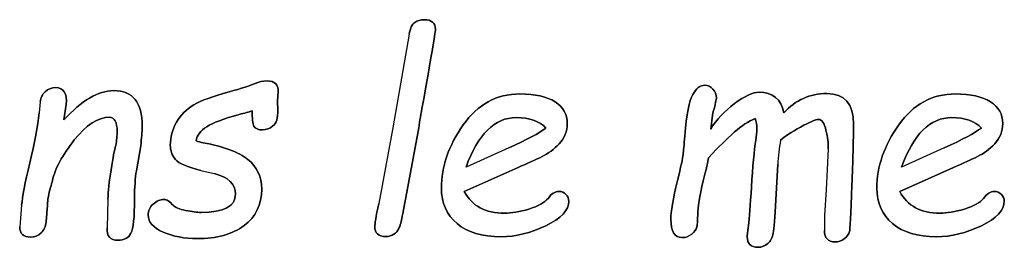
# Model space of a CAD drawing. Header units: millimetres. Extents: x 0 to 420, y 0 to 297.
# Tile 18 of 37: x 139.99 to 143.624, y 227.674 to 228.513. Entities that reach past the tile are written whole.
import ezdxf

# ---------------------------------------------------------------- set-up
doc = ezdxf.new("R2010")
doc.units = ezdxf.units.MM
doc.header["$LTSCALE"] = 23.1
doc.layers.add('06_COURBES', color=7, linetype='CONTINUOUS')
doc.layers.add('08_SURFACES', color=7, linetype='CONTINUOUS')

msp = doc.modelspace()

# ---------------------------------------------------------------- linework, layer by layer
at = {"layer": '06_COURBES', "color": 4, "linetype": 'Continuous'}
for p, q in [((141.4273, 228.4591), (141.3674, 228.1144)), ((140.9414, 228.2126), (140.9439, 228.2479)), ((140.0655, 228.2097), (140.0611, 228.1691)), ((140.9424, 228.1797), (140.9414, 228.2126)), ((140.153, 228.1434), (140.1612, 228.2)), ((142.5469, 228.1613), (142.5498, 228.1739)), ((142.5402, 228.1096), (142.5469, 228.1613)), ((141.3674, 228.1144), (141.3147, 227.836)), ((141.4036, 227.7983), (141.4626, 228.1144)), ((142.56, 228.0347), (142.6281, 228.099)), ((140.4203, 227.9554), (140.4363, 228.0482)), ((141.7952, 228.0405), (141.6371, 227.9689)), ((142.5324, 228.0037), (142.56, 228.0347)), ((142.9738, 228.0366), (142.967, 227.8858)), ((143.4026, 228.0405), (143.2445, 227.9689)), ((140.6586, 227.9573), (140.707, 227.9462)), ((141.6308, 227.88), (141.829, 227.968)), ((142.7809, 227.8495), (142.7877, 227.9791)), ((143.2382, 227.88), (143.4365, 227.968)), ((140.3154, 227.8515), (140.3125, 227.7456)), ((139.9968, 227.8287), (139.9896, 227.7494)), ((140.0867, 227.7678), (140.0916, 227.8287))]:
    msp.add_line(p, q, dxfattribs=at)
for centre, radius, start, end in [((143.6904, 227.9179), 0.9048, 170.3866, 176.1227), ((144.4608, 227.7384), 1.501, 174.3651, 180.0764)]:
    msp.add_arc(centre, radius, start, end, dxfattribs=at)
for points in [[(141.4477, 228.503), (141.4374, 228.4964), (141.4312, 228.4818), (141.4273, 228.4591)], [(141.4824, 228.5128), (141.4694, 228.5128), (141.4578, 228.5094), (141.4477, 228.503)], [(141.524, 228.477), (141.524, 228.5007), (141.51, 228.5128), (141.4824, 228.5128)], [(141.4762, 228.1962), (141.508, 228.3697), (141.524, 228.4635), (141.524, 228.477)], [(140.9033, 228.287), (140.8863, 228.287), (140.8713, 228.2836), (140.8588, 228.2779)], [(140.9439, 228.2479), (140.9439, 228.274), (140.9303, 228.287), (140.9033, 228.287)], [(140.0838, 228.2474), (140.0732, 228.2377), (140.0671, 228.2251), (140.0655, 228.2097)], [(140.1225, 228.2624), (140.107, 228.2624), (140.0945, 228.2571), (140.0838, 228.2474)], [(140.1612, 228.2), (140.165, 228.2416), (140.152, 228.2624), (140.1225, 228.2624)], [(140.3372, 228.2513), (140.2791, 228.2513), (140.2177, 228.215), (140.153, 228.1434)], [(140.4416, 228.1212), (140.4416, 228.2077), (140.4068, 228.2513), (140.3372, 228.2513)], [(140.7627, 228.247), (140.7031, 228.2309), (140.6596, 228.215), (140.6322, 228.1989)], [(140.8588, 228.2779), (140.8409, 228.2696), (140.809, 228.2595), (140.7627, 228.247)], [(142.5184, 228.2711), (142.501, 228.2711), (142.4865, 228.2595), (142.4739, 228.2372)], [(142.5483, 228.2569), (142.5397, 228.2662), (142.53, 228.2711), (142.5184, 228.2711)], [(142.5614, 228.2251), (142.5614, 228.2368), (142.5571, 228.2474), (142.5483, 228.2569)], [(142.7186, 228.2455), (142.6958, 228.2455), (142.6659, 228.2314), (142.6285, 228.2035)], [(142.8104, 228.17), (142.7998, 228.2203), (142.7688, 228.2455), (142.7186, 228.2455)], [(141.8358, 228.2392), (141.7502, 228.2392), (141.6806, 228.201), (141.6269, 228.1251)], [(141.9657, 228.2105), (141.9359, 228.2295), (141.8924, 228.2392), (141.8358, 228.2392)], [(142.0108, 228.1299), (142.0108, 228.1647), (141.9958, 228.1913), (141.9657, 228.2105)], [(142.4739, 228.2372), (142.4614, 228.215), (142.4512, 228.1638), (142.4447, 228.0839)], [(142.5498, 228.1739), (142.5576, 228.2019), (142.5614, 228.2189), (142.5614, 228.2251)], [(142.969, 228.2406), (142.9061, 228.2406), (142.8534, 228.2169), (142.8104, 228.17)], [(143.0671, 228.128), (143.0671, 228.2029), (143.0342, 228.2406), (142.969, 228.2406)], [(143.4432, 228.2392), (143.3577, 228.2392), (143.288, 228.201), (143.2343, 228.1251)], [(143.5732, 228.2105), (143.5433, 228.2295), (143.4998, 228.2392), (143.4432, 228.2392)], [(143.6182, 228.1299), (143.6182, 228.1647), (143.6032, 228.1913), (143.5732, 228.2105)], [(140.6322, 228.1989), (140.6045, 228.1826), (140.5832, 228.1613), (140.5682, 228.1348)], [(140.7999, 228.1635), (140.8191, 228.1686), (140.8351, 228.1729), (140.8477, 228.1768)], [(140.8477, 228.1768), (140.8477, 228.1483), (140.8496, 228.1294), (140.8542, 228.1201)], [(140.9245, 228.1212), (140.9371, 228.1309), (140.9433, 228.1502), (140.9424, 228.1797)], [(141.4626, 228.1144), (141.4665, 228.1396), (141.4708, 228.1671), (141.4762, 228.1962)], [(142.6285, 228.2035), (142.5909, 228.1754), (142.5614, 228.1439), (142.5402, 228.1096)], [(140.0611, 228.1691), (140.0563, 228.1207), (140.0452, 228.0593), (140.0269, 227.985)], [(140.1911, 228.0695), (140.2351, 228.1251), (140.2787, 228.1531), (140.3212, 228.1531)], [(140.3212, 228.1531), (140.3396, 228.1531), (140.3492, 228.1352), (140.3492, 228.1004)], [(140.6798, 228.1184), (140.7026, 228.1328), (140.7428, 228.1483), (140.7999, 228.1635)], [(141.6371, 227.9689), (141.6811, 228.0908), (141.743, 228.1521), (141.8223, 228.1521)], [(141.8223, 228.1521), (141.8716, 228.1521), (141.9083, 228.1391), (141.932, 228.1135)], [(142.6281, 228.099), (142.6543, 228.1222), (142.6794, 228.1386), (142.7045, 228.1483)], [(142.7045, 228.1483), (142.7084, 228.1376), (142.7103, 228.1251), (142.7103, 228.1106)], [(142.8719, 228.1172), (142.9056, 228.1357), (142.9274, 228.1454), (142.938, 228.1454)], [(142.938, 228.1454), (142.9506, 228.1454), (142.9598, 228.1318), (142.9658, 228.1057)], [(143.2445, 227.9689), (143.2885, 228.0908), (143.3504, 228.1521), (143.4297, 228.1521)], [(143.4297, 228.1521), (143.479, 228.1521), (143.5157, 228.1391), (143.5394, 228.1135)], [(140.3492, 228.1004), (140.3492, 228.0859), (140.3473, 228.069), (140.3444, 228.0492)], [(140.4363, 228.0482), (140.4396, 228.0758), (140.4416, 228.0999), (140.4416, 228.1212)], [(140.5682, 228.1348), (140.5528, 228.1077), (140.5455, 228.0796), (140.5455, 228.0506)], [(140.6407, 228.0661), (140.6436, 228.0864), (140.6567, 228.1038), (140.6798, 228.1184)], [(140.8542, 228.1201), (140.8588, 228.1111), (140.8694, 228.1067), (140.8863, 228.1067)], [(140.8863, 228.1067), (140.8994, 228.1067), (140.912, 228.1115), (140.9245, 228.1212)], [(141.6269, 228.1251), (141.5728, 228.0487), (141.5462, 227.9713), (141.5462, 227.8921)], [(141.932, 228.1135), (141.9073, 228.0951), (141.8618, 228.0706), (141.7952, 228.0405)], [(141.9813, 228.0559), (142.0007, 228.0762), (142.0108, 228.1009), (142.0108, 228.1299)], [(142.7103, 228.1106), (142.7103, 228.0985), (142.7089, 228.0845), (142.7065, 228.069)], [(142.7983, 228.069), (142.8133, 228.0825), (142.838, 228.0985), (142.8719, 228.1172)], [(142.9658, 228.1057), (142.9719, 228.0796), (142.9747, 228.0564), (142.9738, 228.0366)], [(143.0617, 227.9041), (143.0652, 227.9921), (143.0671, 228.0671), (143.0671, 228.128)], [(143.2343, 228.1251), (143.1802, 228.0487), (143.1536, 227.9713), (143.1536, 227.8921)], [(143.5394, 228.1135), (143.5148, 228.0951), (143.4692, 228.0706), (143.4026, 228.0405)], [(143.5887, 228.0559), (143.6081, 228.0762), (143.6182, 228.1009), (143.6182, 228.1299)], [(140.1103, 227.9201), (140.1201, 227.9636), (140.1467, 228.0134), (140.1911, 228.0695)], [(140.6673, 228.0591), (140.6577, 228.0608), (140.6485, 228.0632), (140.6407, 228.0661)], [(142.4447, 228.0839), (142.442, 228.0511), (142.4401, 228.0279), (142.4384, 228.0154)], [(142.7065, 228.069), (142.7007, 228.0303), (142.6953, 227.9728), (142.6907, 227.8959)], [(140.3444, 228.0492), (140.3396, 228.0337), (140.3338, 228.0037), (140.3268, 227.9598)], [(140.5455, 228.0506), (140.5455, 228.0313), (140.5518, 228.0134), (140.5644, 227.9979)], [(140.8317, 227.9979), (140.7979, 228.025), (140.7428, 228.0458), (140.6673, 228.0591)], [(141.918, 228.0086), (141.9407, 228.0197), (141.962, 228.0356), (141.9813, 228.0559)], [(143.5254, 228.0086), (143.5481, 228.0197), (143.5694, 228.0356), (143.5887, 228.0559)], [(140.5644, 227.9979), (140.5769, 227.9825), (140.6083, 227.9689), (140.6586, 227.9573)], [(140.8829, 227.8887), (140.8829, 227.9341), (140.8655, 227.9709), (140.8317, 227.9979)], [(141.829, 227.968), (141.8658, 227.9839), (141.8953, 227.9975), (141.918, 228.0086)], [(142.4384, 228.0154), (142.4367, 228.0023), (142.4299, 227.9709), (142.4177, 227.9205)], [(142.5128, 227.9186), (142.5232, 227.9622), (142.53, 227.9902), (142.5324, 228.0037)], [(143.4365, 227.968), (143.4732, 227.9839), (143.5027, 227.9975), (143.5254, 228.0086)], [(140.0269, 227.985), (140.0089, 227.9119), (139.9996, 227.8596), (139.9968, 227.8287)], [(140.3268, 227.9598), (140.3197, 227.9157), (140.3162, 227.8795), (140.3154, 227.8515)], [(140.4135, 227.8515), (140.4135, 227.8959), (140.416, 227.9306), (140.4203, 227.9554)], [(140.1034, 227.8941), (140.1061, 227.9032), (140.1085, 227.9119), (140.1103, 227.9201)], [(140.707, 227.9462), (140.7597, 227.9322), (140.7863, 227.907), (140.7863, 227.8703)], [(142.4177, 227.9205), (142.4009, 227.8519), (142.3932, 227.8041), (142.3932, 227.7775)], [(142.4923, 227.7944), (142.4923, 227.82), (142.4991, 227.8616), (142.5128, 227.9186)], [(140.0916, 227.8287), (140.0925, 227.85), (140.0969, 227.8718), (140.1034, 227.8941)], [(140.8177, 227.7538), (140.8612, 227.7857), (140.8829, 227.8307), (140.8829, 227.8887)], [(141.5462, 227.8921), (141.5462, 227.8369), (141.5656, 227.7934), (141.6044, 227.7612)], [(142.6907, 227.8959), (142.6866, 227.8287), (142.6833, 227.7818), (142.6798, 227.7548)], [(143.0529, 227.7316), (143.0545, 227.7364), (143.0574, 227.7939), (143.0617, 227.9041)], [(143.1536, 227.8921), (143.1536, 227.8369), (143.173, 227.7934), (143.2118, 227.7612)], [(140.4001, 227.7257), (140.4087, 227.7427), (140.4135, 227.7847), (140.4135, 227.8515)], [(140.5218, 227.8505), (140.5078, 227.8505), (140.4948, 227.8447), (140.4822, 227.8331)], [(140.5567, 227.8278), (140.5431, 227.8428), (140.5315, 227.8505), (140.5218, 227.8505)], [(140.7863, 227.8703), (140.7863, 227.8249), (140.7437, 227.8026), (140.6596, 227.8026)], [(141.7797, 227.7997), (141.7082, 227.7997), (141.6589, 227.8263), (141.6308, 227.88)], [(141.9397, 227.8544), (141.9272, 227.8384), (141.9035, 227.8253), (141.8692, 227.815)], [(141.9794, 227.88), (141.9658, 227.88), (141.9528, 227.8713), (141.9397, 227.8544)], [(142.0058, 227.8687), (141.9987, 227.8761), (141.99, 227.88), (141.9794, 227.88)], [(142.0166, 227.8437), (142.0166, 227.8534), (142.0127, 227.8616), (142.0058, 227.8687)], [(142.7713, 227.7262), (142.7741, 227.7422), (142.7775, 227.7837), (142.7809, 227.8495)], [(143.3871, 227.7997), (143.3156, 227.7997), (143.2663, 227.8263), (143.2382, 227.88)], [(143.5471, 227.8544), (143.5346, 227.8384), (143.5109, 227.8253), (143.4766, 227.815)], [(143.5868, 227.88), (143.5733, 227.88), (143.5602, 227.8713), (143.5471, 227.8544)], [(143.6133, 227.8687), (143.6061, 227.8761), (143.5974, 227.88), (143.5868, 227.88)], [(143.624, 227.8437), (143.624, 227.8534), (143.6202, 227.8616), (143.6133, 227.8687)], [(140.4822, 227.8331), (140.4696, 227.8215), (140.4638, 227.8079), (140.4638, 227.793)], [(140.6016, 227.8099), (140.5784, 227.8147), (140.5634, 227.8205), (140.5567, 227.8278)], [(140.6596, 227.8026), (140.6441, 227.8026), (140.6248, 227.805), (140.6016, 227.8099)], [(141.3147, 227.836), (141.305, 227.7867), (141.3002, 227.7581), (141.3002, 227.7509)], [(141.8692, 227.815), (141.8343, 227.8046), (141.8049, 227.7997), (141.7797, 227.7997)], [(141.9319, 227.7535), (141.9881, 227.7804), (142.0166, 227.8108), (142.0166, 227.8437)], [(143.4766, 227.815), (143.4418, 227.8046), (143.4123, 227.7997), (143.3871, 227.7997)], [(143.5393, 227.7535), (143.5955, 227.7804), (143.624, 227.8108), (143.624, 227.8437)], [(140.4638, 227.793), (140.4638, 227.7669), (140.4822, 227.7461), (140.5189, 227.7301)], [(141.389, 227.7427), (141.393, 227.7514), (141.3984, 227.7701), (141.4036, 227.7983)], [(142.3932, 227.7775), (142.3932, 227.7325), (142.4067, 227.7098), (142.4343, 227.7098)], [(142.489, 227.7485), (142.4909, 227.7572), (142.4923, 227.7727), (142.4923, 227.7944)], [(139.9896, 227.7494), (139.9896, 227.7243), (140.0031, 227.7117), (140.0302, 227.7117)], [(140.0684, 227.7267), (140.079, 227.7364), (140.0853, 227.7504), (140.0867, 227.7678)], [(140.3125, 227.7456), (140.3106, 227.7151), (140.3236, 227.6997), (140.3521, 227.6997)], [(140.6446, 227.7059), (140.7162, 227.7059), (140.7742, 227.7219), (140.8177, 227.7538)], [(141.3002, 227.7509), (141.3002, 227.7262), (141.3137, 227.7137), (141.3408, 227.7137)], [(141.3707, 227.7219), (141.379, 227.7272), (141.3852, 227.7345), (141.389, 227.7427)], [(141.6044, 227.7612), (141.6429, 227.7291), (141.6966, 227.7127), (141.7657, 227.7127)], [(141.7657, 227.7127), (141.8203, 227.7127), (141.8759, 227.7267), (141.9319, 227.7535)], [(142.4703, 227.7226), (142.4807, 227.7311), (142.487, 227.7393), (142.489, 227.7485)], [(142.6798, 227.7548), (142.6765, 227.7282), (142.675, 227.7142), (142.675, 227.7127)], [(142.9598, 227.7364), (142.9598, 227.7084), (142.9728, 227.6939), (142.9994, 227.6939)], [(143.2118, 227.7612), (143.2503, 227.7291), (143.304, 227.7127), (143.3731, 227.7127)], [(143.3731, 227.7127), (143.4277, 227.7127), (143.4833, 227.7267), (143.5393, 227.7535)], [(140.0302, 227.7117), (140.0452, 227.7117), (140.0577, 227.7171), (140.0684, 227.7267)], [(140.3521, 227.6997), (140.3753, 227.6997), (140.3913, 227.7084), (140.4001, 227.7257)], [(140.5189, 227.7301), (140.5557, 227.7142), (140.5977, 227.7059), (140.6446, 227.7059)], [(141.3408, 227.7137), (141.3524, 227.7137), (141.3625, 227.7166), (141.3707, 227.7219)], [(142.4343, 227.7098), (142.4478, 227.7098), (142.4599, 227.7142), (142.4703, 227.7226)], [(142.675, 227.7127), (142.675, 227.6871), (142.6881, 227.674), (142.7152, 227.674)], [(142.7512, 227.6878), (142.7616, 227.6968), (142.7683, 227.7098), (142.7713, 227.7262)], [(142.9994, 227.6939), (143.0115, 227.6939), (143.0226, 227.6977), (143.0328, 227.7055)], [(143.0328, 227.7055), (143.0429, 227.7132), (143.0497, 227.7219), (143.0529, 227.7316)], [(142.7152, 227.674), (142.7287, 227.674), (142.7408, 227.6789), (142.7512, 227.6878)]]:
    msp.add_open_spline(points, degree=3, dxfattribs=at)
at = {"layer": '08_SURFACES', "color": 7, "linetype": 'Continuous'}
for p, q in [((141.4273, 228.4591), (141.3674, 228.1144)), ((140.9439, 228.2479), (140.9414, 228.2126)), ((140.0655, 228.2097), (140.0611, 228.1691)), ((140.9414, 228.2126), (140.9424, 228.1797)), ((140.1612, 228.2), (140.153, 228.1434)), ((142.5498, 228.1739), (142.5469, 228.1613)), ((142.5469, 228.1613), (142.5402, 228.1096)), ((141.3674, 228.1144), (141.3147, 227.836)), ((141.4626, 228.1144), (141.4036, 227.7983)), ((142.6281, 228.099), (142.56, 228.0347)), ((140.4363, 228.0482), (140.4203, 227.9554)), ((141.7952, 228.0405), (141.6371, 227.9689)), ((142.56, 228.0347), (142.5324, 228.0037)), ((142.9738, 228.0366), (142.967, 227.8858)), ((143.4026, 228.0405), (143.2445, 227.9689)), ((140.6586, 227.9573), (140.707, 227.9462)), ((141.829, 227.968), (141.6308, 227.88)), ((142.7877, 227.9791), (142.7809, 227.8495)), ((143.4365, 227.968), (143.2382, 227.88)), ((140.3154, 227.8515), (140.3125, 227.7456)), ((139.9968, 227.8287), (139.9896, 227.7494)), ((140.0916, 227.8287), (140.0867, 227.7678))]:
    msp.add_line(p, q, dxfattribs=at)
for centre, radius, start, end in [((143.6904, 227.9179), 0.9048, 170.3866, 176.1227), ((144.4608, 227.7384), 1.501, 174.3651, 180.0764)]:
    msp.add_arc(centre, radius, start, end, dxfattribs=at)
for points in [[(141.4273, 228.4591), (141.4312, 228.4818), (141.4374, 228.4964), (141.4477, 228.503)], [(141.4477, 228.503), (141.4578, 228.5094), (141.4694, 228.5128), (141.4824, 228.5128)], [(141.4824, 228.5128), (141.51, 228.5128), (141.524, 228.5007), (141.524, 228.477)], [(141.524, 228.477), (141.524, 228.4635), (141.508, 228.3697), (141.4762, 228.1962)], [(140.8588, 228.2779), (140.8713, 228.2836), (140.8863, 228.287), (140.9033, 228.287)], [(140.9033, 228.287), (140.9303, 228.287), (140.9439, 228.274), (140.9439, 228.2479)], [(140.0655, 228.2097), (140.0671, 228.2251), (140.0732, 228.2377), (140.0838, 228.2474)], [(140.0838, 228.2474), (140.0945, 228.2571), (140.107, 228.2624), (140.1225, 228.2624)], [(140.1225, 228.2624), (140.152, 228.2624), (140.165, 228.2416), (140.1612, 228.2)], [(140.153, 228.1434), (140.2177, 228.215), (140.2791, 228.2513), (140.3372, 228.2513)], [(140.3372, 228.2513), (140.4068, 228.2513), (140.4416, 228.2077), (140.4416, 228.1212)], [(140.6322, 228.1989), (140.6596, 228.215), (140.7031, 228.2309), (140.7627, 228.247)], [(140.7627, 228.247), (140.809, 228.2595), (140.8409, 228.2696), (140.8588, 228.2779)], [(142.4739, 228.2372), (142.4865, 228.2595), (142.501, 228.2711), (142.5184, 228.2711)], [(142.5184, 228.2711), (142.53, 228.2711), (142.5397, 228.2662), (142.5483, 228.2569)], [(142.5483, 228.2569), (142.5571, 228.2474), (142.5614, 228.2368), (142.5614, 228.2251)], [(142.6285, 228.2035), (142.6659, 228.2314), (142.6958, 228.2455), (142.7186, 228.2455)], [(142.7186, 228.2455), (142.7688, 228.2455), (142.7998, 228.2203), (142.8104, 228.17)], [(141.6269, 228.1251), (141.6806, 228.201), (141.7502, 228.2392), (141.8358, 228.2392)], [(141.8358, 228.2392), (141.8924, 228.2392), (141.9359, 228.2295), (141.9657, 228.2105)], [(141.9657, 228.2105), (141.9958, 228.1913), (142.0108, 228.1647), (142.0108, 228.1299)], [(142.4447, 228.0839), (142.4512, 228.1638), (142.4614, 228.215), (142.4739, 228.2372)], [(142.5614, 228.2251), (142.5614, 228.2189), (142.5576, 228.2019), (142.5498, 228.1739)], [(142.8104, 228.17), (142.8534, 228.2169), (142.9061, 228.2406), (142.969, 228.2406)], [(142.969, 228.2406), (143.0342, 228.2406), (143.0671, 228.2029), (143.0671, 228.128)], [(143.2343, 228.1251), (143.288, 228.201), (143.3577, 228.2392), (143.4432, 228.2392)], [(143.4432, 228.2392), (143.4998, 228.2392), (143.5433, 228.2295), (143.5732, 228.2105)], [(143.5732, 228.2105), (143.6032, 228.1913), (143.6182, 228.1647), (143.6182, 228.1299)], [(140.5682, 228.1348), (140.5832, 228.1613), (140.6045, 228.1826), (140.6322, 228.1989)], [(140.8477, 228.1768), (140.8351, 228.1729), (140.8191, 228.1686), (140.7999, 228.1635)], [(140.8542, 228.1201), (140.8496, 228.1294), (140.8477, 228.1483), (140.8477, 228.1768)], [(140.9424, 228.1797), (140.9433, 228.1502), (140.9371, 228.1309), (140.9245, 228.1212)], [(141.4762, 228.1962), (141.4708, 228.1671), (141.4665, 228.1396), (141.4626, 228.1144)], [(142.5402, 228.1096), (142.5614, 228.1439), (142.5909, 228.1754), (142.6285, 228.2035)], [(140.0269, 227.985), (140.0452, 228.0593), (140.0563, 228.1207), (140.0611, 228.1691)], [(140.3212, 228.1531), (140.2787, 228.1531), (140.2351, 228.1251), (140.1911, 228.0695)], [(140.3492, 228.1004), (140.3492, 228.1352), (140.3396, 228.1531), (140.3212, 228.1531)], [(140.7999, 228.1635), (140.7428, 228.1483), (140.7026, 228.1328), (140.6798, 228.1184)], [(141.8223, 228.1521), (141.743, 228.1521), (141.6811, 228.0908), (141.6371, 227.9689)], [(141.932, 228.1135), (141.9083, 228.1391), (141.8716, 228.1521), (141.8223, 228.1521)], [(142.7045, 228.1483), (142.6794, 228.1386), (142.6543, 228.1222), (142.6281, 228.099)], [(142.7103, 228.1106), (142.7103, 228.1251), (142.7084, 228.1376), (142.7045, 228.1483)], [(142.938, 228.1454), (142.9274, 228.1454), (142.9056, 228.1357), (142.8719, 228.1172)], [(142.9658, 228.1057), (142.9598, 228.1318), (142.9506, 228.1454), (142.938, 228.1454)], [(143.4297, 228.1521), (143.3504, 228.1521), (143.2885, 228.0908), (143.2445, 227.9689)], [(143.5394, 228.1135), (143.5157, 228.1391), (143.479, 228.1521), (143.4297, 228.1521)], [(140.3444, 228.0492), (140.3473, 228.069), (140.3492, 228.0859), (140.3492, 228.1004)], [(140.4416, 228.1212), (140.4416, 228.0999), (140.4396, 228.0758), (140.4363, 228.0482)], [(140.5455, 228.0506), (140.5455, 228.0796), (140.5528, 228.1077), (140.5682, 228.1348)], [(140.6798, 228.1184), (140.6567, 228.1038), (140.6436, 228.0864), (140.6407, 228.0661)], [(140.8863, 228.1067), (140.8694, 228.1067), (140.8588, 228.1111), (140.8542, 228.1201)], [(140.9245, 228.1212), (140.912, 228.1115), (140.8994, 228.1067), (140.8863, 228.1067)], [(141.5462, 227.8921), (141.5462, 227.9713), (141.5728, 228.0487), (141.6269, 228.1251)], [(141.7952, 228.0405), (141.8618, 228.0706), (141.9073, 228.0951), (141.932, 228.1135)], [(142.0108, 228.1299), (142.0108, 228.1009), (142.0007, 228.0762), (141.9813, 228.0559)], [(142.7065, 228.069), (142.7089, 228.0845), (142.7103, 228.0985), (142.7103, 228.1106)], [(142.8719, 228.1172), (142.838, 228.0985), (142.8133, 228.0825), (142.7983, 228.069)], [(142.9738, 228.0366), (142.9747, 228.0564), (142.9719, 228.0796), (142.9658, 228.1057)], [(143.0671, 228.128), (143.0671, 228.0671), (143.0652, 227.9921), (143.0617, 227.9041)], [(143.1536, 227.8921), (143.1536, 227.9713), (143.1802, 228.0487), (143.2343, 228.1251)], [(143.4026, 228.0405), (143.4692, 228.0706), (143.5148, 228.0951), (143.5394, 228.1135)], [(143.6182, 228.1299), (143.6182, 228.1009), (143.6081, 228.0762), (143.5887, 228.0559)], [(140.1911, 228.0695), (140.1467, 228.0134), (140.1201, 227.9636), (140.1103, 227.9201)], [(140.6407, 228.0661), (140.6485, 228.0632), (140.6577, 228.0608), (140.6673, 228.0591)], [(142.4384, 228.0154), (142.4401, 228.0279), (142.442, 228.0511), (142.4447, 228.0839)], [(142.6907, 227.8959), (142.6953, 227.9728), (142.7007, 228.0303), (142.7065, 228.069)], [(140.3268, 227.9598), (140.3338, 228.0037), (140.3396, 228.0337), (140.3444, 228.0492)], [(140.5644, 227.9979), (140.5518, 228.0134), (140.5455, 228.0313), (140.5455, 228.0506)], [(140.6673, 228.0591), (140.7428, 228.0458), (140.7979, 228.025), (140.8317, 227.9979)], [(141.9813, 228.0559), (141.962, 228.0356), (141.9407, 228.0197), (141.918, 228.0086)], [(143.5887, 228.0559), (143.5694, 228.0356), (143.5481, 228.0197), (143.5254, 228.0086)], [(140.6586, 227.9573), (140.6083, 227.9689), (140.5769, 227.9825), (140.5644, 227.9979)], [(140.8317, 227.9979), (140.8655, 227.9709), (140.8829, 227.9341), (140.8829, 227.8887)], [(141.918, 228.0086), (141.8953, 227.9975), (141.8658, 227.9839), (141.829, 227.968)], [(142.4177, 227.9205), (142.4299, 227.9709), (142.4367, 228.0023), (142.4384, 228.0154)], [(142.5324, 228.0037), (142.53, 227.9902), (142.5232, 227.9622), (142.5128, 227.9186)], [(143.5254, 228.0086), (143.5027, 227.9975), (143.4732, 227.9839), (143.4365, 227.968)], [(139.9968, 227.8287), (139.9996, 227.8596), (140.0089, 227.9119), (140.0269, 227.985)], [(140.3154, 227.8515), (140.3162, 227.8795), (140.3197, 227.9157), (140.3268, 227.9598)], [(140.4203, 227.9554), (140.416, 227.9306), (140.4135, 227.8959), (140.4135, 227.8515)], [(140.1103, 227.9201), (140.1085, 227.9119), (140.1061, 227.9032), (140.1034, 227.8941)], [(140.7863, 227.8703), (140.7863, 227.907), (140.7597, 227.9322), (140.707, 227.9462)], [(142.3932, 227.7775), (142.3932, 227.8041), (142.4009, 227.8519), (142.4177, 227.9205)], [(142.5128, 227.9186), (142.4991, 227.8616), (142.4923, 227.82), (142.4923, 227.7944)], [(140.1034, 227.8941), (140.0969, 227.8718), (140.0925, 227.85), (140.0916, 227.8287)], [(140.8829, 227.8887), (140.8829, 227.8307), (140.8612, 227.7857), (140.8177, 227.7538)], [(141.6044, 227.7612), (141.5656, 227.7934), (141.5462, 227.8369), (141.5462, 227.8921)], [(142.6798, 227.7548), (142.6833, 227.7818), (142.6866, 227.8287), (142.6907, 227.8959)], [(143.0617, 227.9041), (143.0574, 227.7939), (143.0545, 227.7364), (143.0529, 227.7316)], [(143.2118, 227.7612), (143.173, 227.7934), (143.1536, 227.8369), (143.1536, 227.8921)], [(140.4135, 227.8515), (140.4135, 227.7847), (140.4087, 227.7427), (140.4001, 227.7257)], [(140.4822, 227.8331), (140.4948, 227.8447), (140.5078, 227.8505), (140.5218, 227.8505)], [(140.5218, 227.8505), (140.5315, 227.8505), (140.5431, 227.8428), (140.5567, 227.8278)], [(140.6596, 227.8026), (140.7437, 227.8026), (140.7863, 227.8249), (140.7863, 227.8703)], [(141.6308, 227.88), (141.6589, 227.8263), (141.7082, 227.7997), (141.7797, 227.7997)], [(141.8692, 227.815), (141.9035, 227.8253), (141.9272, 227.8384), (141.9397, 227.8544)], [(141.9397, 227.8544), (141.9528, 227.8713), (141.9658, 227.88), (141.9794, 227.88)], [(141.9794, 227.88), (141.99, 227.88), (141.9987, 227.8761), (142.0058, 227.8687)], [(142.0058, 227.8687), (142.0127, 227.8616), (142.0166, 227.8534), (142.0166, 227.8437)], [(142.7809, 227.8495), (142.7775, 227.7837), (142.7741, 227.7422), (142.7713, 227.7262)], [(143.2382, 227.88), (143.2663, 227.8263), (143.3156, 227.7997), (143.3871, 227.7997)], [(143.4766, 227.815), (143.5109, 227.8253), (143.5346, 227.8384), (143.5471, 227.8544)], [(143.5471, 227.8544), (143.5602, 227.8713), (143.5733, 227.88), (143.5868, 227.88)], [(143.5868, 227.88), (143.5974, 227.88), (143.6061, 227.8761), (143.6133, 227.8687)], [(143.6133, 227.8687), (143.6202, 227.8616), (143.624, 227.8534), (143.624, 227.8437)], [(140.4638, 227.793), (140.4638, 227.8079), (140.4696, 227.8215), (140.4822, 227.8331)], [(140.5567, 227.8278), (140.5634, 227.8205), (140.5784, 227.8147), (140.6016, 227.8099)], [(140.6016, 227.8099), (140.6248, 227.805), (140.6441, 227.8026), (140.6596, 227.8026)], [(141.3002, 227.7509), (141.3002, 227.7581), (141.305, 227.7867), (141.3147, 227.836)], [(141.7797, 227.7997), (141.8049, 227.7997), (141.8343, 227.8046), (141.8692, 227.815)], [(142.0166, 227.8437), (142.0166, 227.8108), (141.9881, 227.7804), (141.9319, 227.7535)], [(143.3871, 227.7997), (143.4123, 227.7997), (143.4418, 227.8046), (143.4766, 227.815)], [(143.624, 227.8437), (143.624, 227.8108), (143.5955, 227.7804), (143.5393, 227.7535)], [(140.5189, 227.7301), (140.4822, 227.7461), (140.4638, 227.7669), (140.4638, 227.793)], [(141.4036, 227.7983), (141.3984, 227.7701), (141.393, 227.7514), (141.389, 227.7427)], [(142.4343, 227.7098), (142.4067, 227.7098), (142.3932, 227.7325), (142.3932, 227.7775)], [(142.4923, 227.7944), (142.4923, 227.7727), (142.4909, 227.7572), (142.489, 227.7485)], [(140.0302, 227.7117), (140.0031, 227.7117), (139.9896, 227.7243), (139.9896, 227.7494)], [(140.0867, 227.7678), (140.0853, 227.7504), (140.079, 227.7364), (140.0684, 227.7267)], [(140.3521, 227.6997), (140.3236, 227.6997), (140.3106, 227.7151), (140.3125, 227.7456)], [(140.8177, 227.7538), (140.7742, 227.7219), (140.7162, 227.7059), (140.6446, 227.7059)], [(141.3408, 227.7137), (141.3137, 227.7137), (141.3002, 227.7262), (141.3002, 227.7509)], [(141.389, 227.7427), (141.3852, 227.7345), (141.379, 227.7272), (141.3707, 227.7219)], [(141.7657, 227.7127), (141.6966, 227.7127), (141.6429, 227.7291), (141.6044, 227.7612)], [(141.9319, 227.7535), (141.8759, 227.7267), (141.8203, 227.7127), (141.7657, 227.7127)], [(142.489, 227.7485), (142.487, 227.7393), (142.4807, 227.7311), (142.4703, 227.7226)], [(142.675, 227.7127), (142.675, 227.7142), (142.6765, 227.7282), (142.6798, 227.7548)], [(142.9994, 227.6939), (142.9728, 227.6939), (142.9598, 227.7084), (142.9598, 227.7364)], [(143.3731, 227.7127), (143.304, 227.7127), (143.2503, 227.7291), (143.2118, 227.7612)], [(143.5393, 227.7535), (143.4833, 227.7267), (143.4277, 227.7127), (143.3731, 227.7127)], [(140.0684, 227.7267), (140.0577, 227.7171), (140.0452, 227.7117), (140.0302, 227.7117)], [(140.4001, 227.7257), (140.3913, 227.7084), (140.3753, 227.6997), (140.3521, 227.6997)], [(140.6446, 227.7059), (140.5977, 227.7059), (140.5557, 227.7142), (140.5189, 227.7301)], [(141.3707, 227.7219), (141.3625, 227.7166), (141.3524, 227.7137), (141.3408, 227.7137)], [(142.4703, 227.7226), (142.4599, 227.7142), (142.4478, 227.7098), (142.4343, 227.7098)], [(142.7152, 227.674), (142.6881, 227.674), (142.675, 227.6871), (142.675, 227.7127)], [(142.7713, 227.7262), (142.7683, 227.7098), (142.7616, 227.6968), (142.7512, 227.6878)], [(143.0328, 227.7055), (143.0226, 227.6977), (143.0115, 227.6939), (142.9994, 227.6939)], [(143.0529, 227.7316), (143.0497, 227.7219), (143.0429, 227.7132), (143.0328, 227.7055)], [(142.7512, 227.6878), (142.7408, 227.6789), (142.7287, 227.674), (142.7152, 227.674)]]:
    msp.add_open_spline(points, degree=3, dxfattribs=at)

doc.saveas('drawing.dxf')
